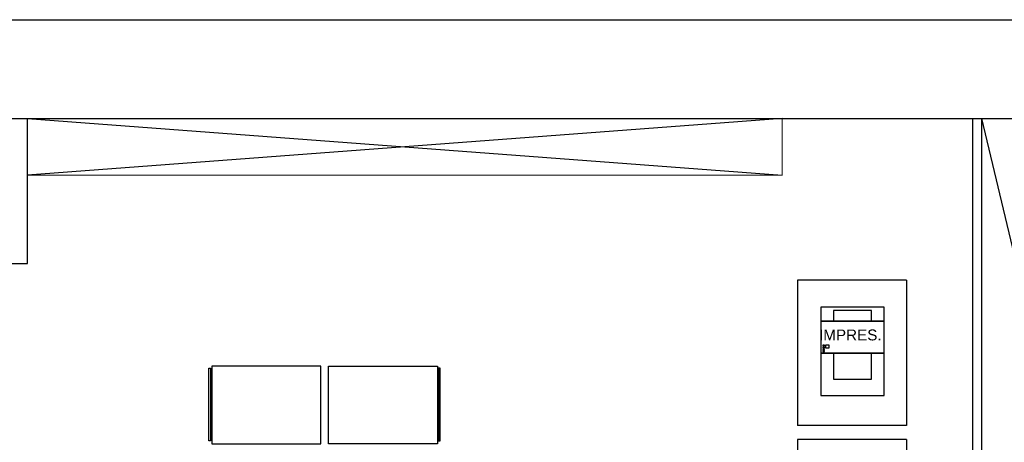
# Model space of a CAD drawing. Header units: metres. Extents: x -1 to 438, y -6 to 53.
# Tile 148 of 149: x 420.71 to 426.14, y 50.45 to 52.78. Entities that reach past the tile are written whole.
import ezdxf

# ---------------------------------------------------------------- set-up
doc = ezdxf.new("R2010")
doc.units = ezdxf.units.M
doc.linetypes.add('CONTINUA', pattern=[0])
doc.layers.add('PA MOBLES ACTUAL', color=7, linetype='CONTINUA', lineweight=25)
doc.layers.add('PA MURS ACTUAL', color=7, linetype='CONTINUA', lineweight=25)
doc.styles.add('ARIAL', font='arial.ttf')

msp = doc.modelspace()

# ---------------------------------------------------------------- linework, layer by layer
at = {"layer": 'PA MOBLES ACTUAL', "transparency": 33554687}
for p, q in [((420.7501, 52.2333), (424.9101, 51.9196)), ((424.9101, 52.2333), (420.7501, 51.9196)), ((425.596, 51.3408), (424.996, 51.3408)), ((424.996, 51.3408), (424.996, 50.5408)), ((425.596, 51.3408), (425.596, 50.5408)), ((425.596, 50.5408), (424.996, 50.5408)), ((425.596, 50.4623), (424.996, 50.4623)), ((424.996, 50.4623), (424.996, 49.6623)), ((425.596, 50.4623), (425.596, 49.6623))]:
    msp.add_line(p, q, dxfattribs=at)
at = {"layer": 'PA MOBLES ACTUAL', "linetype": 'CONTINUA', "lineweight": 13, "transparency": 33554687}
for p in [(424.9101, 52.2333), (420.7501, 51.9196)]:
    msp.add_line(p, (424.9101, 51.9196), dxfattribs=at)
at = {"layer": 'PA MOBLES ACTUAL', "transparency": 33554687}
for points in [[(425.1237, 51.1148), (425.4737, 51.1148), (425.4737, 51.1915), (425.1237, 51.1915), (425.1237, 51.1148)], [(425.1937, 51.1748), (425.1937, 51.1148), (425.4037, 51.1148), (425.4037, 51.1748), (425.1937, 51.1748)], [(425.1237, 51.1148), (425.1237, 50.9396), (425.4737, 50.9396), (425.4737, 51.1148), (425.1237, 51.1148)], [(425.1347, 50.9783), (425.1438, 50.9783), (425.1438, 50.9834), (425.1347, 50.9834), (425.1347, 50.9783)], [(425.1347, 50.9683), (425.1438, 50.9683), (425.1438, 50.9734), (425.1347, 50.9734), (425.1347, 50.9683)], [(425.1488, 50.9687), (425.1694, 50.9687), (425.1694, 50.9834), (425.1488, 50.9834), (425.1488, 50.9687)], [(425.1237, 50.9396), (425.1237, 50.7048), (425.4737, 50.7048), (425.4737, 50.9396), (425.1237, 50.9396)], [(425.1347, 50.9583), (425.1438, 50.9583), (425.1438, 50.9634), (425.1347, 50.9634), (425.1347, 50.9583)], [(425.1347, 50.9483), (425.1438, 50.9483), (425.1438, 50.9534), (425.1347, 50.9534), (425.1347, 50.9483)], [(425.1937, 50.9396), (425.1937, 50.7948), (425.4037, 50.7948), (425.4037, 50.9396), (425.1937, 50.9396)]]:
    msp.add_lwpolyline(points, close=True, dxfattribs=at)
at = {"layer": 'PA MOBLES ACTUAL', "color": 180, "transparency": 33554687}
for points in [[(421.7669, 50.8674), (421.7669, 50.4394), (422.3669, 50.4394), (422.3669, 50.8674), (421.7669, 50.8674)], [(423.0099, 50.8674), (423.0099, 50.4394), (422.4099, 50.4394), (422.4099, 50.8674), (423.0099, 50.8674)], [(421.76, 50.8554), (421.76, 50.4551), (421.7511, 50.4551), (421.7511, 50.8554), (421.76, 50.8554)], [(423.0168, 50.8554), (423.0168, 50.4551), (423.0257, 50.4551), (423.0257, 50.8554), (423.0168, 50.8554)]]:
    msp.add_lwpolyline(points, close=True, dxfattribs=at)
at = {"layer": 'PA MURS ACTUAL', "transparency": 33554687}
for p, q in [((420.4501, 52.2333), (426.4501, 52.2333)), ((420.7501, 51.4333), (420.7501, 52.2333)), ((425.9601, 52.2333), (425.9601, 43.2654)), ((426.0101, 52.2333), (426.0101, 43.225)), ((420.4501, 51.4333), (420.7501, 51.4333))]:
    msp.add_line(p, q, dxfattribs=at)
at = {"layer": 'PA MURS ACTUAL', "color": 180, "linetype": 'CONTINUA', "transparency": 33554687}
msp.add_line((426.0101, 52.2333), (428.9025, 40.0412), dxfattribs=at)
at = {"layer": 'PA MURS ACTUAL', "transparency": 33554687}
msp.add_lwpolyline([(394.0269, 52.7286), (413.96, 52.7286), (413.96, 52.7771), (432.567, 52.7771)], dxfattribs=at)

# ---------------------------------------------------------------- texts
at = {"layer": 'PA MOBLES ACTUAL', "transparency": 33554687, "insert": (425.2864, 51.0083), "char_height": 0.06, "width": 0.374952, "attachment_point": 8, "style": 'ARIAL'}
msp.add_mtext('\\W1.00;IMPRES.', dxfattribs=at)

doc.saveas('drawing.dxf')
